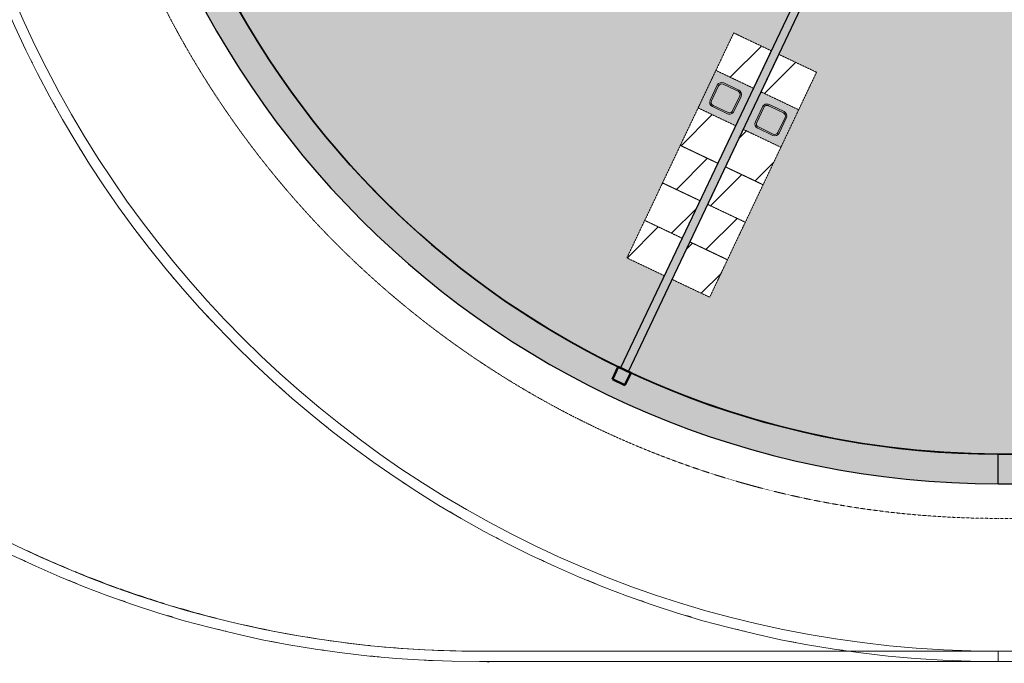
# Model space of a CAD drawing. Header units: millimetres. Extents: x 1000 to 187997, y 958 to 39732.
# Tile 145 of 202: x 117146 to 131384, y 8476 to 17778. Entities that reach past the tile are written whole.
import ezdxf

# ---------------------------------------------------------------- set-up
doc = ezdxf.new("R2010")
doc.units = ezdxf.units.MM
doc.linetypes.add('THO_hhidden', pattern=[2.5, 1.5, -1])
for name, color, linetype, lineweight, true_color in [('A-AREA-BNDY', 1, 'Continuous', 50, 0xff0000), ('A-DETL', 7, 'Continuous', 13, 0x00a600), ('A-DETL-MBND', 9, 'Continuous', 13, 0x808080)]:
    doc.layers.add(name, color=color, linetype=linetype, lineweight=lineweight, true_color=true_color)
for name, color, linetype, lineweight in [('A-AREA-PATT', 7, 'Continuous', 13), ('A-GENM', 7, 'Continuous', 13), ('A-WALL-PATT', 7, 'Continuous', 18), ('I-WALL', 7, 'Continuous', 18), ('P-SANR-FIXT', 7, 'Continuous', 13), ('S-COLS-SYMB', 7, 'Continuous', 50)]:
    doc.layers.add(name, color=color, linetype=linetype, lineweight=lineweight)

# ---------------------------------------------------------------- blocks, each defined once
blk = doc.blocks.new('NLRS_01_GM_WPB_dummy placeholder_gen_tho - kast 600x600x2100-V146-01 1e verdieping GO')
at = {"layer": 'A-GENM', "true_color": 0x808080}
h = blk.add_hatch(dxfattribs=at)
h.set_pattern_fill('FP_101', color=8, style=0, pattern_type=2)
h.set_pattern_definition([(70.4, (-11795.2, -21282.7), (-565.234, 201.271), [])])
h.paths.add_polyline_path([(300, -300), (300, 300), (-300, 300), (-300, -300), (-47, -300)])
at = {"layer": 'A-GENM', "linetype": 'THO_hhidden'}
for p, q in [((300, 300), (-300, 300)), ((-300, 300), (-300, -300)), ((300, -300), (300, 300)), ((-300, -300), (300, -300))]:
    blk.add_line(p, q, dxfattribs=at)
blk = doc.blocks.new('NLRS_01_GM_WPB_dummy placeholder_gen_tho - kast 600x600x2100-V147-01 1e verdieping GO')
at = {"layer": 'A-GENM', "true_color": 0x808080}
h = blk.add_hatch(dxfattribs=at)
h.set_pattern_fill('FP_102', color=8, style=0, pattern_type=2)
h.set_pattern_definition([(70.4, (-11795.2, -21882.7), (-565.234, 201.271), [])])
h.paths.add_polyline_path([(300, -300), (300, 300), (-300, 300), (-300, -300), (220, -300)])
at = {"layer": 'A-GENM', "linetype": 'THO_hhidden'}
for p, q in [((300, 300), (-300, 300)), ((-300, 300), (-300, -300)), ((300, -300), (300, 300)), ((-300, -300), (300, -300))]:
    blk.add_line(p, q, dxfattribs=at)
blk = doc.blocks.new('NLRS_01_GM_WPB_dummy placeholder_gen_tho - kast 600x600x2100-V148-01 1e verdieping GO')
at = {"layer": 'A-GENM', "true_color": 0x808080}
h = blk.add_hatch(dxfattribs=at)
h.set_pattern_fill('FP_103', color=8, style=0, pattern_type=2)
h.set_pattern_definition([(70.4, (-11795.2, -22482.7), (-565.234, 201.271), [])])
h.paths.add_polyline_path([(300, -300), (300, 300), (-300, 300), (-300, -300), (120, -300)])
at = {"layer": 'A-GENM', "linetype": 'THO_hhidden'}
for p, q in [((300, 300), (-300, 300)), ((-300, 300), (-300, -300)), ((300, -300), (300, 300)), ((-300, -300), (300, -300))]:
    blk.add_line(p, q, dxfattribs=at)
blk = doc.blocks.new('NLRS_01_GM_WPB_dummy placeholder_gen_tho - kast 600x600x2100-V149-01 1e verdieping GO')
at = {"layer": 'A-GENM', "true_color": 0x808080}
h = blk.add_hatch(dxfattribs=at)
h.set_pattern_fill('FP_104', color=8, style=0, pattern_type=2)
h.set_pattern_definition([(70.4, (-11795.2, -23082.7), (-565.234, 201.271), [])])
h.paths.add_polyline_path([(300, -300), (300, 300), (-300, 300), (-300, -300), (-165, -300)])
at = {"layer": 'A-GENM', "linetype": 'THO_hhidden'}
for p, q in [((300, 300), (-300, 300)), ((-300, 300), (-300, -300)), ((300, -300), (300, 300)), ((-300, -300), (300, -300))]:
    blk.add_line(p, q, dxfattribs=at)
blk = doc.blocks.new('NLRS_01_GM_WPB_dummy placeholder_gen_tho - kast 600x600x2100-V150-01 1e verdieping GO')
at = {"layer": 'A-GENM', "true_color": 0x808080}
h = blk.add_hatch(dxfattribs=at)
h.set_pattern_fill('FP_105', color=8, style=0, pattern_type=2)
h.set_pattern_definition([(70.4, (-11795.2, -24282.7), (-565.234, 201.271), [])])
h.paths.add_polyline_path([(300, -300), (300, 300), (-300, 300), (-300, -300), (1, -300)])
at = {"layer": 'A-GENM', "linetype": 'THO_hhidden'}
for p, q in [((300, 300), (-300, 300)), ((-300, 300), (-300, -300)), ((300, -300), (300, 300)), ((-300, -300), (300, -300))]:
    blk.add_line(p, q, dxfattribs=at)
blk = doc.blocks.new('NLRS_73_PF_UN_rvs gootsteen enkel 340x340 ic6zrl2n_gen_bcb - RVS gootsteen enkel 340x340-1972238-01 1e verdieping GO')
at = {"layer": 'P-SANR-FIXT'}
for p, q in [((-81, 20), (-120, 20)), ((-120, 0), (-81, 0)), ((120, 20), (-81, 20)), ((-81, 0), (120, 0)), ((-190, -50), (-190, -290)), ((-170, -290), (-170, -50)), ((170, -50), (170, -290)), ((190, -290), (190, -50)), ((120, -340), (-120, -340)), ((-120, -360), (120, -360))]:
    blk.add_line(p, q, dxfattribs=at)
for centre, radius, start, end in [((-120, -50), 70, 90, 180), ((120, -50), 70, 0, 90), ((120, -50), 50, 0, 90), ((-120, -50), 50, 90, 180), ((-120, -50), 50, 165.9822, 180), ((-120, -50), 50, 151.917, 161.4219), ((-120, -50), 50, 137.768, 146.5606), ((-120, -50), 50, 123.4394, 132.232), ((-120, -50), 50, 108.5781, 118.083), ((-120, -50), 50, 90, 104.0178), ((-120, -290), 70, 180, 270), ((-120, -290), 50, 180, 270), ((120, -290), 70, 270, 360), ((120, -290), 50, 270, 0)]:
    blk.add_arc(centre, radius, start, end, dxfattribs=at)
blk = doc.blocks.new('NLRS_01_GM_WPB_dummy placeholder_gen_tho - kast 600x600x2100-V151-01 1e verdieping GO')
at = {"layer": 'A-GENM', "true_color": 0x808080}
h = blk.add_hatch(dxfattribs=at)
h.set_pattern_fill('FP_106', color=8, style=0, pattern_type=2)
h.set_pattern_definition([(250.4, (11070.2, 21283.2), (565.234, -201.271), [])])
h.paths.add_polyline_path([(-300, 300), (-300, -300), (300, -300), (300, 300), (-216, 300)])
at = {"layer": 'A-GENM', "linetype": 'THO_hhidden'}
for p, q in [((300, 300), (-300, 300)), ((-300, 300), (-300, -300)), ((300, -300), (300, 300)), ((-300, -300), (300, -300))]:
    blk.add_line(p, q, dxfattribs=at)
blk = doc.blocks.new('NLRS_01_GM_WPB_dummy placeholder_gen_tho - kast 600x600x2100-V152-01 1e verdieping GO')
at = {"layer": 'A-GENM', "true_color": 0x808080}
h = blk.add_hatch(dxfattribs=at)
h.set_pattern_fill('FP_107', color=8, style=0, pattern_type=2)
h.set_pattern_definition([(250.4, (11070.2, 21883.2), (565.234, -201.271), [])])
h.paths.add_polyline_path([(-300, 300), (-300, -300), (300, -300), (300, 300), (-209, 300)])
at = {"layer": 'A-GENM', "linetype": 'THO_hhidden'}
for p, q in [((300, 300), (-300, 300)), ((-300, 300), (-300, -300)), ((300, -300), (300, 300)), ((-300, -300), (300, -300))]:
    blk.add_line(p, q, dxfattribs=at)
blk = doc.blocks.new('NLRS_01_GM_WPB_dummy placeholder_gen_tho - kast 600x600x2100-V153-01 1e verdieping GO')
at = {"layer": 'A-GENM', "true_color": 0x808080}
h = blk.add_hatch(dxfattribs=at)
h.set_pattern_fill('FP_108', color=8, style=0, pattern_type=2)
h.set_pattern_definition([(250.4, (11070.2, 22483.2), (565.234, -201.271), [])])
h.paths.add_polyline_path([(-300, 300), (-300, -300), (300, -300), (300, 300), (-108, 300)])
at = {"layer": 'A-GENM', "linetype": 'THO_hhidden'}
for p, q in [((300, 300), (-300, 300)), ((-300, 300), (-300, -300)), ((300, -300), (300, 300)), ((-300, -300), (300, -300))]:
    blk.add_line(p, q, dxfattribs=at)
blk = doc.blocks.new('NLRS_01_GM_WPB_dummy placeholder_gen_tho - kast 600x600x2100-V154-01 1e verdieping GO')
at = {"layer": 'A-GENM', "true_color": 0x808080}
h = blk.add_hatch(dxfattribs=at)
h.set_pattern_fill('FP_109', color=8, style=0, pattern_type=2)
h.set_pattern_definition([(250.4, (11070.2, 23083.2), (565.234, -201.271), [])])
h.paths.add_polyline_path([(-300, 300), (-300, -300), (300, -300), (300, 300), (92, 300)])
at = {"layer": 'A-GENM', "linetype": 'THO_hhidden'}
for p, q in [((300, 300), (-300, 300)), ((-300, 300), (-300, -300)), ((300, -300), (300, 300)), ((-300, -300), (300, -300))]:
    blk.add_line(p, q, dxfattribs=at)
blk = doc.blocks.new('NLRS_01_GM_WPB_dummy placeholder_gen_tho - kast 600x600x2100-V155-01 1e verdieping GO')
at = {"layer": 'A-GENM', "true_color": 0x808080}
h = blk.add_hatch(dxfattribs=at)
h.set_pattern_fill('FP_110', color=8, style=0, pattern_type=2)
h.set_pattern_definition([(250.4, (11070.2, 24283.2), (565.234, -201.271), [])])
h.paths.add_polyline_path([(-300, 300), (-300, -300), (300, -300), (298, 300), (10, 300)])
at = {"layer": 'A-GENM', "linetype": 'THO_hhidden'}
for p, q in [((300, 300), (-300, 300)), ((-300, 300), (-300, -300)), ((300, -300), (300, 300)), ((-300, -300), (300, -300))]:
    blk.add_line(p, q, dxfattribs=at)
blk = doc.blocks.new('NLRS_73_PF_UN_rvs gootsteen enkel 340x340 ic6zrl2n_gen_bcb - RVS gootsteen enkel 340x340-1975653-01 1e verdieping GO')
at = {"layer": 'P-SANR-FIXT'}
for p, q in [((-190, 290), (-190, 50)), ((-170, 50), (-170, 290)), ((120, 360), (-120, 360)), ((-120, 340), (120, 340)), ((170, 290), (170, 50)), ((190, 50), (190, 290)), ((-81, 0), (-120, 0)), ((120, 0), (-81, 0)), ((-120, -20), (-81, -20)), ((-81, -20), (120, -20))]:
    blk.add_line(p, q, dxfattribs=at)
for centre, radius, start, end in [((-120, 290), 70, 90, 180), ((-120, 290), 50, 90, 180), ((120, 290), 70, 0, 90), ((120, 290), 50, 360, 90), ((-120, 50), 70, 180, 270), ((-120, 50), 50, 180, 270), ((-120, 50), 50, 180, 194.0178), ((-120, 50), 50, 198.5781, 208.083), ((-120, 50), 50, 213.4394, 222.232), ((-120, 50), 50, 227.768, 236.5606), ((-120, 50), 50, 241.917, 251.4219), ((-120, 50), 50, 255.9822, 270), ((120, 50), 70, 270, 360), ((120, 50), 50, 270, 360)]:
    blk.add_arc(centre, radius, start, end, dxfattribs=at)
blk = doc.blocks.new('NLRS_28_SCO_UN_koker_gen_bcb - K200_200_12_5-2311149-01 1e verdieping GO')
at = {"layer": 'S-COLS-SYMB'}
for p, q in [((-100, 100), (100, 100)), ((-100, -100), (-100, 100)), ((100, -100), (100, 100)), ((-100, -100), (100, -100))]:
    blk.add_line(p, q, dxfattribs=at)
blk = doc.blocks.new('NLRS_28_SCO_UN_houten kolom rond_gen_bcb - rond 150-V238-01 1e verdieping GO')
at = {"layer": 'A-DETL-MBND'}
blk.add_arc((0, 0), 75, 270.0988, 319.3074, dxfattribs=at)

msp = doc.modelspace()

# ---------------------------------------------------------------- hatches: boundary and pattern name
at = {"layer": 'A-AREA-PATT', "true_color": 0xe77676}
h = msp.add_hatch(color=11, dxfattribs=at)
h.paths.add_polyline_path([(131297, 11500), (131573, 11500), (135734, 11500), (135734, 14694), (135584, 14694), (135584, 13769), (135534, 13769), (135534, 15769), (135584, 15769), (135584, 14844), (135734, 14844), (135734, 18037), (128487, 18037), (128125, 17276), (128667, 17018), (127123, 13766), (126581, 14024), (125950, 12691), (126309, 12529), (126674, 12379), (127043, 12240), (127417, 12113), (127794, 11997), (128193, 11889), (128558, 11801), (128945, 11722), (129333, 11654), (129724, 11599), (130116, 11556), (130561, 11522), (130904, 11506), (131297, 11500)])
h.paths.add_polyline_path([(135859, 11500), (140834, 11500), (140834, 13595), (138909, 13595), (138909, 14000), (138906, 14000), (138906, 14125), (138909, 14125), (138909, 15108), (139034, 15108), (139034, 13942), (140834, 13942), (140834, 16262), (139034, 16262), (139034, 16142), (138909, 16142), (138909, 16612), (139034, 16612), (139034, 17812), (138909, 17812), (138909, 18037), (138797, 18037), (138797, 18162), (140997, 18162), (140997, 18037), (140959, 18037), (140959, 11500), (144434, 11500), (144434, 18037), (142961, 18037), (142961, 18162), (144559, 18162), (144559, 17667), (145159, 17667), (145159, 15867), (147115, 15867), (147115, 15742), (144559, 15742), (144559, 11500), (151034, 11500), (151034, 15100), (151634, 15100), (151634, 15742), (149079, 15742), (149079, 15867), (151034, 15867), (151034, 17667), (151634, 17667), (151634, 18966), (151759, 18966), (151759, 18162), (152575, 18162), (152575, 18037), (151759, 18037), (151759, 11500), (155234, 11500), (155234, 12937), (155112, 12937), (155112, 13062), (155234, 13062), (155234, 18037), (155199, 18037), (155199, 17962), (153672, 17962), (153672, 18037), (153609, 18037), (153609, 18162), (154147, 18162), (154147, 18021), (154837, 18023), (154837, 18162), (155397, 18162), (155397, 18037), (155359, 18037), (155359, 15037), (155592, 15037), (155592, 14912), (155359, 14912), (155359, 11500), (160334, 11500), (160334, 14912), (156626, 14912), (156626, 15037), (156859, 15037), (156859, 16983), (156984, 16983), (156984, 15037), (160334, 15037), (160334, 18037), (156984, 18037), (156984, 18017), (156859, 18017), (156859, 18037), (156797, 18037), (156797, 18162), (167647, 18162), (167647, 18166), (167758, 18219), (167763, 18209), (170834, 21458), (170834, 22162), (177346, 22163), (177401, 22551), (177443, 22938), (177474, 23361), (177491, 23718), (177495, 24125), (173845, 24125), (173845, 24045), (172160, 24045), (172160, 24126), (170834, 24126), (170834, 26742), (167763, 29991), (167759, 29983), (167646, 30037), (158959, 30037), (158959, 29234), (158834, 29234), (158834, 30037), (148740, 30037), (148740, 30162), (149107, 30162), (149107, 30183), (149232, 30183), (149232, 30162), (151634, 30162), (151634, 33975), (149232, 33975), (149232, 31217), (149107, 31217), (149107, 33975), (148614, 33975), (148614, 34100), (149234, 34100), (149234, 36700), (144559, 36700), (144559, 34100), (147580, 34100), (147580, 33975), (147087, 33975), (147087, 31217), (146962, 31217), (146962, 33975), (144559, 33975), (144559, 30162), (146962, 30162), (146962, 30183), (147087, 30183), (147087, 30162), (147340, 30162), (147340, 30037), (137359, 30037), (137359, 29234), (137234, 29234), (137234, 30000), (137079, 30000), (137079, 30141), (136389, 30139), (136389, 30000), (135859, 30000), (135859, 30037), (128473, 30036), (125359, 26742), (125359, 26037), (118847, 26037), (118793, 25649), (118751, 25262), (118721, 24873), (118703, 24482), (118697, 24075), (122352, 24077), (122352, 24155), (124034, 24155), (124034, 24075), (125234, 24073), (125234, 24073), (125359, 24073), (125359, 21458), (128475, 18162), (136332, 18162), (136332, 18200), (136429, 18200), (136429, 18059), (137119, 18060), (137119, 18200), (137197, 18200), (137197, 18162), (137234, 18162), (137234, 18966), (137359, 18966), (137359, 18162), (137397, 18162), (137397, 18037), (137359, 18037), (137359, 18000), (137234, 18000), (137234, 18037), (137197, 18037), (137197, 18000), (136332, 18000), (136332, 18037), (135859, 18037), (135859, 16537), (136624, 16537), (136624, 16662), (136749, 16662), (136749, 16537), (137234, 16537), (137234, 16966), (137359, 16966), (137359, 15454), (137234, 15454), (137234, 16412), (135859, 16412), (135859, 14125), (137234, 14125), (137234, 14420), (137359, 14420), (137359, 14125), (137872, 14125), (137872, 14000), (135859, 14000), (135859, 11770)])
h.paths.add_polyline_path([(160459, 11500), (164950, 11501), (165298, 11507), (165699, 11526), (166073, 11556), (166424, 11594), (166803, 11646), (167095, 11695), (167291, 11731), (167483, 11770), (167684, 11814), (167816, 11844), (168097, 11914), (168466, 12017), (168847, 12136), (169225, 12268), (169569, 12399), (169950, 12559), (170245, 12692), (167706, 18037), (160459, 18037), (160459, 14844), (160609, 14844), (160609, 15769), (160659, 15769), (160659, 13769), (160609, 13769), (160609, 14694), (160459, 14694), (160459, 11770)])
h.paths.add_polyline_path([(125836, 12746), (126469, 14078), (125927, 14335), (127471, 17587), (128013, 17330), (128373, 18088), (125234, 21409), (125234, 22037), (122188, 22037), (122188, 21887), (123113, 21887), (123113, 21837), (121113, 21837), (121113, 21887), (122038, 21887), (122038, 22037), (118868, 22037), (118927, 21706), (119010, 21312), (119098, 20947), (119202, 20568), (119318, 20193), (119446, 19821), (119585, 19453), (119750, 19058), (119912, 18704), (120084, 18354), (120267, 18011), (120460, 17673), (120664, 17341), (120877, 17016), (121112, 16682), (121335, 16385), (121578, 16081), (121832, 15783), (122124, 15462), (122374, 15204), (122659, 14927), (122952, 14660), (123253, 14402), (123574, 14145), (123880, 13915), (124204, 13687), (124535, 13469), (124872, 13262), (125181, 13084), (125542, 12892), (125836, 12746)])
h.paths.add_polyline_path([(170357, 12746), (170661, 12896), (171007, 13081), (171347, 13277), (171682, 13483), (172039, 13721), (172358, 13948), (172668, 14183), (172971, 14428), (173266, 14682), (173553, 14945), (173832, 15217), (174107, 15502), (174363, 15785), (174616, 16082), (174859, 16386), (175099, 16706), (175318, 17018), (175535, 17349), (175757, 17712), (175938, 18031), (176123, 18381), (176302, 18747), (176460, 19097), (176612, 19463), (176752, 19834), (176880, 20209), (176996, 20588), (177100, 20967), (177184, 21313), (177266, 21706), (177326, 22037), (174037, 22037), (174037, 21887), (174962, 21887), (174962, 21837), (172962, 21837), (172962, 21887), (173887, 21887), (173887, 22037), (170959, 22037), (170959, 21409), (167821, 18088), (168211, 17266), (168753, 17523), (170297, 14271), (169755, 14014), (170301, 12864)])
h.paths.add_polyline_path([(169100, 13703), (167556, 16955), (168098, 17212), (169642, 13960), (169223, 13761)])
h.paths.add_polyline_path([(140834, 13720), (140834, 13842), (139997, 13842), (139997, 13720), (140781, 13720)])
h.paths.add_polyline_path([(139783, 13720), (139872, 13720), (139872, 13842), (139034, 13842), (139034, 13720), (139451, 13720)])
h.paths.add_polyline_path([(151426, 14005), (151470, 14007), (151493, 14017), (151504, 14027), (151509, 14031), (151517, 14045), (151522, 14059), (151524, 14075), (151524, 14315), (151522, 14333), (151515, 14350), (151503, 14365), (151485, 14377), (151472, 14383), (151454, 14385), (151201, 14383), (151196, 14383), (151179, 14376), (151164, 14364), (151154, 14350), (151147, 14333), (151144, 14315), (151146, 14059), (151157, 14036), (151166, 14025), (151171, 14020), (151192, 14009), (151203, 14006), (151214, 14005), (151260, 14005)])
h.paths.add_polyline_path([(138744, 14036), (138034, 14036), (138034, 14046), (138744, 14046)])
h.paths.add_polyline_path([(156464, 14949), (155754, 14949), (155754, 14959), (156464, 14959)])
h.paths.add_polyline_path([(147987, 15778), (147277, 15778), (147277, 15788), (147987, 15788)])
h.paths.add_polyline_path([(148917, 15778), (148207, 15778), (148207, 15788), (148917, 15788)])
h.paths.add_polyline_path([(152412, 15955), (152412, 16080), (152537, 16080), (152537, 15955), (152424, 15955)])
h.paths.add_polyline_path([(168158, 16036), (168180, 16040), (168188, 16043), (168419, 16154), (168430, 16165), (168438, 16179), (168444, 16194), (168445, 16208), (168441, 16230), (168438, 16239), (168330, 16465), (168321, 16475), (168312, 16483), (168296, 16492), (168278, 16495), (168260, 16494), (168242, 16489), (168025, 16386), (168006, 16371), (167998, 16362), (167990, 16346), (167986, 16328), (167987, 16310), (167992, 16293), (168103, 16063), (168114, 16051), (168129, 16043), (168144, 16038), (168156, 16036)])
h.paths.add_polyline_path([(128066, 16100), (128081, 16101), (128096, 16107), (128115, 16121), (128123, 16131), (128132, 16148), (128234, 16365), (128237, 16377), (128237, 16396), (128231, 16415), (128221, 16432), (128213, 16440), (128190, 16454), (127973, 16555), (127962, 16558), (127941, 16558), (127920, 16551), (127906, 16542), (127894, 16528), (127884, 16511), (127780, 16288), (127778, 16272), (127780, 16257), (127785, 16242), (127800, 16223), (127809, 16215), (127836, 16201), (128050, 16101)])
h.paths.add_polyline_path([(168813, 16347), (168835, 16351), (168843, 16354), (169073, 16465), (169088, 16481), (169093, 16490), (169098, 16505), (169100, 16519), (169096, 16541), (169093, 16550), (168983, 16778), (168979, 16784), (168967, 16794), (168944, 16804), (168931, 16806), (168915, 16805), (168890, 16797), (168671, 16691), (168661, 16683), (168653, 16673), (168644, 16657), (168641, 16639), (168642, 16621), (168647, 16604), (168758, 16374), (168774, 16359), (168784, 16354), (168799, 16349)])
h.paths.add_polyline_path([(127411, 16411), (127426, 16413), (127450, 16424), (127456, 16428), (127465, 16438), (127478, 16460), (127579, 16676), (127582, 16687), (127582, 16708), (127575, 16729), (127571, 16738), (127552, 16755), (127536, 16765), (127318, 16867), (127309, 16870), (127287, 16870), (127268, 16864), (127257, 16858), (127241, 16842), (127233, 16831), (127125, 16599), (127124, 16584), (127126, 16568), (127136, 16545), (127142, 16537), (127150, 16529), (127172, 16517), (127395, 16413), (127400, 16412)])
h.paths.add_polyline_path([(148232, 17067), (146702, 17067), (146702, 18267), (149492, 18267), (149492, 17067), (148247, 17067)])
h.paths.add_polyline_path([(148100, 17117), (148232, 17119), (148247, 17124), (148267, 17138), (148274, 17148), (148280, 17156), (148285, 17171), (148287, 17187), (148287, 17427), (148284, 17445), (148277, 17462), (148260, 17481), (148252, 17487), (148230, 17495), (148217, 17497), (147977, 17497), (147959, 17494), (147942, 17487), (147927, 17476), (147914, 17458), (147909, 17445), (147907, 17427), (147908, 17171), (147914, 17156), (147928, 17137), (147933, 17132), (147946, 17124), (147961, 17119), (147977, 17117)])
h.paths.add_polyline_path([(156948, 17145), (156938, 17145), (156938, 17855), (156948, 17855)])
h.paths.add_polyline_path([(142764, 18074), (142089, 18074), (142089, 18084), (142799, 18084), (142799, 18074), (142777, 18074)])
h.paths.add_polyline_path([(141696, 18074), (141159, 18074), (141159, 18084), (141869, 18084), (141869, 18074), (141779, 18074)])
h.paths.add_polyline_path([(154707, 18184), (154681, 18187), (154657, 18197), (154636, 18213), (154707, 18284), (154777, 18213), (154753, 18196), (154733, 18187)])
h.paths.add_polyline_path([(136989, 18321), (136918, 18392), (136939, 18408), (136963, 18418), (136989, 18421), (137015, 18418), (137039, 18408), (137060, 18392), (137015, 18347)])
h.paths.add_polyline_path([(136989, 18221), (136963, 18225), (136939, 18235), (136918, 18251), (136989, 18321), (137060, 18251), (137039, 18235), (137015, 18225)])
h.paths.add_polyline_path([(154255, 18234), (154168, 18284), (154255, 18334), (154255, 18284)])
h.paths.add_polyline_path([(136537, 18271), (136451, 18321), (136537, 18371)])
h.paths.add_polyline_path([(154707, 18284), (154636, 18355), (154657, 18371), (154681, 18381), (154707, 18384), (154733, 18381), (154757, 18371), (154777, 18355), (154733, 18310)])
h.paths.add_polyline_path([(151713, 19128), (151713, 19838), (151723, 19838), (151723, 19128)])
h.paths.add_polyline_path([(137281, 19128), (137271, 19128), (137271, 19838), (137281, 19838), (137281, 19346)])
h.paths.add_polyline_path([(151640, 20000), (151634, 20000), (151634, 20037), (149107, 20037), (149107, 22073), (149232, 22073), (149232, 21437), (149242, 21437), (149242, 21422), (149232, 21422), (149232, 20422), (150024, 20422), (150024, 21422), (150012, 21422), (150012, 21437), (150042, 21437), (150042, 21422), (150039, 21422), (150039, 20422), (150824, 20422), (150824, 21422), (150812, 21422), (150812, 21437), (150852, 21437), (150852, 21422), (150839, 21422), (150839, 20422), (151634, 20422), (151634, 21422), (151622, 21422), (151622, 21437), (151634, 21437), (151634, 23110), (151412, 23110), (151412, 24037), (150439, 24037), (150439, 23125), (150642, 23125), (150642, 23110), (150314, 23110), (150314, 23707), (149232, 23707), (149232, 23107), (149107, 23107), (149107, 25090), (149232, 25090), (149232, 24492), (150314, 24492), (150314, 25090), (150642, 25090), (150642, 25075), (150439, 25075), (150439, 24162), (151412, 24162), (151412, 25090), (151634, 25090), (151634, 26763), (151622, 26763), (151622, 26778), (151634, 26778), (151634, 27778), (150839, 27778), (150839, 26778), (150852, 26778), (150852, 26763), (150812, 26763), (150812, 26778), (150824, 26778), (150824, 27778), (150039, 27778), (150039, 26778), (150042, 26778), (150042, 26763), (150012, 26763), (150012, 26778), (150024, 26778), (150024, 27778), (149232, 27778), (149232, 26778), (149242, 26778), (149242, 26763), (149232, 26763), (149232, 26124), (149107, 26124), (149107, 28200), (150332, 28200), (150332, 28059), (151022, 28060), (151022, 28200), (151629, 28200), (151629, 28162), (158834, 28162), (158834, 28200), (158959, 28200), (158959, 28162), (162559, 28162), (162559, 20037), (151759, 20037), (151759, 20000), (151754, 20000)])
h.paths.add_polyline_path([(137240, 20000), (137234, 20000), (137234, 20037), (133634, 20037), (133634, 28162), (137234, 28162), (137234, 28200), (137359, 28200), (137359, 28162), (147087, 28162), (147087, 26124), (146962, 26124), (146962, 26725), (146952, 26725), (146952, 26740), (146962, 26740), (146962, 27740), (146169, 27740), (146169, 26740), (146182, 26740), (146182, 26725), (146152, 26725), (146152, 26740), (146154, 26740), (146154, 27740), (145369, 27740), (145369, 26740), (145382, 26740), (145382, 26725), (145342, 26725), (145342, 26740), (145354, 26740), (145354, 27740), (144559, 27740), (144559, 26740), (144572, 26740), (144572, 26725), (144559, 26725), (144559, 25053), (144782, 25053), (144782, 24162), (145754, 24162), (145754, 25038), (145552, 25038), (145552, 25053), (145879, 25053), (145879, 24492), (146962, 24492), (146962, 25090), (147087, 25090), (147087, 23107), (146962, 23107), (146962, 23707), (145879, 23707), (145879, 23107), (145552, 23110), (145552, 23125), (145754, 23125), (145754, 24037), (144782, 24037), (144782, 23110), (144559, 23110), (144559, 21437), (144572, 21437), (144572, 21422), (144559, 21422), (144559, 20422), (145354, 20422), (145354, 21422), (145342, 21422), (145342, 21437), (145382, 21437), (145382, 21422), (145369, 21422), (145369, 20422), (146154, 20422), (146154, 21422), (146152, 21422), (146152, 21437), (146182, 21437), (146182, 21422), (146169, 21422), (146169, 20422), (146962, 20422), (146962, 21422), (146952, 21422), (146952, 21437), (146962, 21437), (146962, 22073), (147087, 22073), (147087, 20037), (137359, 20037), (137359, 20000), (137254, 20000)])
h.paths.add_polyline_path([(150596, 20162), (151634, 20162), (151634, 20200), (151509, 20200), (151509, 20322), (149232, 20322), (149232, 20162), (150583, 20162)])
h.paths.add_polyline_path([(146735, 20162), (146962, 20162), (146962, 20322), (144684, 20322), (144684, 20200), (144559, 20200), (144559, 20162), (146723, 20162)])
h.paths.add_polyline_path([(164797, 22100), (162597, 22100), (162597, 26100), (164797, 26100), (164797, 22162)])
h.paths.add_polyline_path([(133463, 22101), (131397, 22101), (131397, 26101), (133597, 26101), (133597, 22101)])
h.paths.add_polyline_path([(170913, 22324), (170913, 23034), (170923, 23034), (170923, 22324)])
h.paths.add_polyline_path([(151512, 23210), (151634, 23210), (151634, 24037), (151512, 24037), (151512, 23367)])
h.paths.add_polyline_path([(144559, 23210), (144682, 23210), (144682, 24037), (144559, 24037), (144559, 23367)])
h.paths.add_polyline_path([(170913, 23254), (170913, 23964), (170923, 23964), (170923, 23254)])
h.paths.add_polyline_path([(151574, 24162), (151634, 24162), (151634, 24325), (151512, 24325), (151512, 24162)])
h.paths.add_polyline_path([(144619, 24162), (144682, 24162), (144682, 24325), (144559, 24325), (144559, 24162)])
h.paths.add_polyline_path([(125271, 24235), (125271, 24945), (125281, 24945), (125281, 24235)])
h.paths.add_polyline_path([(144559, 24450), (144682, 24450), (144682, 24953), (144559, 24953), (144559, 24663)])
h.paths.add_polyline_path([(151512, 24450), (151634, 24450), (151634, 24990), (151512, 24990), (151512, 24663)])
h.paths.add_polyline_path([(125281, 25165), (125271, 25165), (125271, 25875), (125281, 25875), (125281, 25835)])
h.paths.add_polyline_path([(122781, 25973), (122781, 25973), (122786, 25973)])
h.paths.add_polyline_path([(122818, 26162), (125234, 26162), (125234, 26792), (128373, 30112), (128034, 30826), (127492, 30568), (125948, 33820), (126490, 34078), (125836, 35454), (125533, 35304), (125186, 35118), (124846, 34923), (124512, 34717), (124155, 34479), (123836, 34252), (123526, 34017), (123223, 33772), (122928, 33518), (122641, 33255), (122362, 32983), (122083, 32694), (121830, 32415), (121578, 32118), (121335, 31814), (121092, 31490), (120875, 31182), (120658, 30851), (120435, 30484), (120255, 30169), (120070, 29819), (119890, 29451), (119733, 29103), (119582, 28737), (119442, 28366), (119313, 27991), (119197, 27612), (119093, 27233), (119009, 26887), (118927, 26494), (118868, 26162), (122038, 26162), (122038, 26312), (121113, 26312), (121113, 26362), (123113, 26362), (123113, 26312), (122188, 26312), (122188, 26162), (122773, 26162)])
h.paths.add_polyline_path([(174962, 26162), (177325, 26162), (177266, 26494), (177183, 26888), (177095, 27253), (176991, 27632), (176875, 28007), (176747, 28379), (176608, 28747), (176443, 29142), (176282, 29496), (176110, 29846), (175927, 30189), (175733, 30527), (175530, 30859), (175316, 31184), (175078, 31522), (174859, 31815), (174616, 32119), (174361, 32417), (174066, 32741), (173819, 32996), (173535, 33273), (173242, 33540), (172940, 33798), (172615, 34058), (172314, 34285), (171985, 34516), (171658, 34731), (171322, 34938), (171012, 35116), (170651, 35308), (170357, 35454), (169585, 33828), (170127, 33571), (168583, 30319), (168041, 30576), (167821, 30112), (170959, 26792), (170960, 26162), (173887, 26162), (173887, 26312), (172962, 26312), (172962, 26362), (174962, 26362), (174962, 26312), (174037, 26312), (174037, 26162), (174712, 26162)])
h.paths.add_polyline_path([(144785, 27840), (146962, 27840), (146962, 28037), (144559, 28037), (144559, 27963), (144684, 27963), (144684, 27840), (144781, 27840)])
h.paths.add_polyline_path([(151396, 27878), (151509, 27878), (151509, 28000), (149232, 28000), (149232, 27878), (151389, 27878)])
h.paths.add_polyline_path([(151634, 28000), (151634, 28037), (151629, 28037), (151629, 28000)])
h.paths.add_polyline_path([(150892, 28221), (150866, 28225), (150842, 28235), (150821, 28251), (150892, 28321), (150962, 28251), (150942, 28235), (150918, 28225)])
h.paths.add_polyline_path([(150440, 28271), (150353, 28321), (150440, 28371)])
h.paths.add_polyline_path([(150892, 28321), (150821, 28392), (150842, 28408), (150866, 28418), (150892, 28421), (150918, 28418), (150942, 28408), (150962, 28392), (150918, 28347)])
h.paths.add_polyline_path([(158923, 28362), (158913, 28362), (158913, 29072), (158923, 29072)])
h.paths.add_polyline_path([(137271, 28362), (137271, 29072), (137281, 29072), (137281, 28362)])
h.paths.add_polyline_path([(136519, 29878), (136448, 29949), (136469, 29965), (136493, 29975), (136519, 29978), (136545, 29975), (136569, 29965), (136590, 29949), (136545, 29904)])
h.paths.add_polyline_path([(136519, 29778), (136493, 29782), (136469, 29792), (136448, 29808), (136519, 29878), (136590, 29808), (136569, 29792), (136545, 29782)])
h.paths.add_polyline_path([(136971, 29828), (136971, 29928), (137058, 29878)])
h.paths.add_polyline_path([(136599, 29993), (136599, 29993), (136607, 29993)])
h.paths.add_polyline_path([(160334, 30162), (160334, 36700), (151759, 36700), (151759, 36200), (151634, 36200), (151634, 36700), (149359, 36700), (149359, 34100), (151634, 34100), (151634, 35166), (151759, 35166), (151759, 30162), (160325, 30162)])
h.paths.add_polyline_path([(160459, 30162), (167706, 30162), (170244, 35509), (169884, 35671), (169519, 35821), (169150, 35960), (168777, 36087), (168399, 36203), (167995, 36312), (167635, 36399), (167249, 36478), (166860, 36546), (166469, 36601), (166063, 36646), (165626, 36678), (165288, 36694), (164889, 36700), (160459, 36700), (160459, 33506), (160609, 33506), (160609, 34431), (160659, 34431), (160659, 32431), (160609, 32431), (160609, 33356), (160459, 33356), (160459, 30230)])
h.paths.add_polyline_path([(132799, 30162), (135734, 30162), (135734, 33356), (135584, 33356), (135584, 32431), (135534, 32431), (135534, 34431), (135584, 34431), (135584, 33506), (135734, 33506), (135734, 36700), (131237, 36699), (130899, 36694), (130506, 36675), (130111, 36644), (129717, 36601), (129326, 36545), (128936, 36477), (128529, 36392), (128140, 36298), (127781, 36199), (127403, 36083), (127029, 35955), (126658, 35815), (126293, 35663), (125949, 35508), (128487, 30162), (132756, 30162)])
h.paths.add_polyline_path([(137359, 30162), (144434, 30162), (144434, 31631), (143834, 31631), (143834, 35231), (144434, 35231), (144434, 36700), (135859, 36700), (135859, 33506), (136009, 33506), (136009, 34431), (136059, 34431), (136059, 32431), (136009, 32431), (136009, 33356), (135859, 33356), (135859, 30200), (137359, 30200)])
h.paths.add_polyline_path([(147008, 30345), (146998, 30345), (146998, 31055), (147008, 31055), (147008, 30523)])
h.paths.add_polyline_path([(149195, 30345), (149185, 30345), (149185, 31055), (149195, 31055), (149195, 30523)])
h.paths.add_polyline_path([(167928, 30630), (167386, 30887), (168930, 34139), (169472, 33882), (168041, 30868)])
h.paths.add_polyline_path([(128147, 30879), (126603, 34131), (127145, 34389), (128689, 31136), (128328, 30965)])
h.paths.add_polyline_path([(168763, 31036), (168786, 31042), (168797, 31048), (168813, 31064), (168820, 31075), (168928, 31307), (168930, 31323), (168928, 31338), (168918, 31361), (168915, 31366), (168904, 31377), (168882, 31390), (168659, 31493), (168643, 31495), (168627, 31493), (168604, 31483), (168598, 31478), (168588, 31469), (168576, 31447), (168474, 31230), (168471, 31219), (168472, 31198), (168479, 31177), (168483, 31169), (168502, 31151), (168518, 31141), (168736, 31039), (168745, 31037), (168761, 31036)])
h.paths.add_polyline_path([(127312, 31285), (127330, 31286), (127348, 31291), (127577, 31402), (127584, 31408), (127592, 31418), (127601, 31434), (127604, 31453), (127604, 31470), (127598, 31487), (127487, 31718), (127475, 31729), (127461, 31737), (127446, 31743), (127432, 31744), (127410, 31740), (127402, 31737), (127172, 31626), (127157, 31611), (127152, 31601), (127147, 31586), (127145, 31572), (127149, 31550), (127152, 31541), (127262, 31313), (127268, 31306), (127278, 31297), (127301, 31287), (127312, 31285)])
h.paths.add_polyline_path([(136459, 31320), (136459, 31445), (136584, 31445), (136584, 31320)])
h.paths.add_polyline_path([(159734, 31325), (159609, 31325), (159609, 31450), (159734, 31450)])
h.paths.add_polyline_path([(168108, 31347), (168134, 31354), (168147, 31364), (168160, 31377), (168173, 31402), (168274, 31618), (168275, 31634), (168273, 31649), (168268, 31664), (168254, 31683), (168244, 31691), (168217, 31705), (168004, 31804), (167988, 31806), (167972, 31804), (167958, 31799), (167939, 31785), (167931, 31775), (167921, 31758), (167820, 31541), (167816, 31528), (167817, 31509), (167822, 31491), (167833, 31474), (167840, 31466), (167864, 31452), (168081, 31350), (168091, 31347)])
h.paths.add_polyline_path([(127967, 31596), (127985, 31597), (128003, 31602), (128220, 31705), (128239, 31720), (128247, 31729), (128256, 31745), (128259, 31764), (128258, 31781), (128253, 31798), (128142, 32029), (128131, 32040), (128116, 32048), (128101, 32054), (128087, 32055), (128065, 32051), (128057, 32048), (127826, 31937), (127815, 31926), (127807, 31912), (127802, 31897), (127800, 31883), (127804, 31861), (127808, 31850), (127915, 31627), (127924, 31616), (127933, 31608), (127949, 31600), (127963, 31597)])
h.paths.add_polyline_path([(152846, 33037), (152721, 33037), (152721, 33162), (152846, 33162)])
h.paths.add_polyline_path([(143541, 33037), (143541, 33162), (143666, 33162), (143666, 33037)])
h.paths.add_polyline_path([(148100, 34053), (147742, 34053), (147742, 34063), (148452, 34063), (148452, 34053)])
h.paths.add_polyline_path([(144014, 34136), (144270, 34138), (144293, 34149), (144304, 34158), (144309, 34163), (144317, 34176), (144322, 34191), (144324, 34206), (144324, 34446), (144322, 34464), (144315, 34481), (144303, 34496), (144285, 34508), (144272, 34514), (144254, 34516), (144001, 34515), (143996, 34514), (143979, 34507), (143964, 34495), (143954, 34481), (143947, 34464), (143944, 34446), (143946, 34191), (143957, 34167), (143966, 34156), (143971, 34152), (143992, 34140), (144003, 34137)])
at = {"layer": 'A-GENM', "true_color": 0xdcf8f8}
h = msp.add_hatch(color=7, dxfattribs=at)
h.paths.add_polyline_path([(127498, 16246), (127755, 16788), (127213, 17044), (126956, 16503), (127475, 16257)])
h.paths.add_polyline_path([(127411, 16411), (127389, 16415), (127380, 16418), (127150, 16529), (127136, 16545), (127128, 16562), (127125, 16573), (127124, 16584), (127128, 16605), (127130, 16614), (127241, 16842), (127245, 16848), (127257, 16858), (127280, 16868), (127293, 16871), (127309, 16870), (127327, 16864), (127552, 16755), (127559, 16751), (127571, 16738), (127580, 16720), (127583, 16698), (127582, 16685), (127577, 16668), (127465, 16438), (127450, 16424), (127432, 16415), (127422, 16412)])
h = msp.add_hatch(color=7, dxfattribs=at)
h.paths.add_polyline_path([(128153, 15934), (128410, 16476), (127868, 16734), (127611, 16192), (128140, 15940)])
h.paths.add_polyline_path([(128066, 16100), (128044, 16103), (128035, 16106), (127805, 16218), (127794, 16229), (127785, 16243), (127780, 16258), (127778, 16272), (127782, 16294), (127785, 16303), (127894, 16528), (127898, 16535), (127912, 16547), (127929, 16556), (127951, 16559), (127964, 16558), (127981, 16553), (128201, 16448), (128214, 16440), (128227, 16425), (128236, 16403), (128238, 16390), (128237, 16374), (128231, 16356), (128120, 16126), (128109, 16115), (128095, 16106), (128080, 16101)])
at = {"layer": 'A-WALL-PATT', "true_color": 0x808080}
for points in [[(131297, 11070), (131297, 11500), (130895, 11506), (130495, 11526), (130094, 11558), (129695, 11603), (129298, 11660), (128902, 11730), (128509, 11813), (128140, 11902), (127731, 12016), (127347, 12136), (127042, 12240), (126673, 12379), (126308, 12529), (125851, 12738), (125836, 12745), (125445, 12942), (125132, 13111), (124782, 13316), (124437, 13532), (124099, 13759), (123833, 13949), (123497, 14205), (123172, 14471), (122928, 14681), (122641, 14944), (122362, 15216), (122092, 15496), (121830, 15785), (121578, 16081), (121335, 16385), (121101, 16697), (120877, 17016), (120663, 17341), (120459, 17673), (120266, 18011), (120083, 18354), (119911, 18704), (119749, 19058), (119599, 19417), (119460, 19781), (119332, 20150), (119212, 20534), (119105, 20922), (119009, 21312), (118927, 21706), (118856, 22101), (118847, 22162), (118793, 22548), (118751, 22935), (118721, 23322), (118703, 23711), (118697, 24100), (118267, 24100), (118273, 23699), (118291, 23298), (118322, 22898), (118365, 22499), (118432, 22037), (118499, 21654), (118577, 21274), (118667, 20896), (118768, 20520), (118880, 20149), (119007, 19769), (119147, 19393), (119297, 19021), (119459, 18654), (119633, 18292), (119817, 17936), (120012, 17585), (120218, 17241), (120435, 16903), (120662, 16572), (120899, 16248), (121145, 15931), (121402, 15622), (121667, 15322), (121942, 15029), (122226, 14746), (122518, 14471), (122819, 14205), (123128, 13949), (123444, 13702), (123768, 13465), (124153, 13204), (124477, 12998), (124808, 12801), (125145, 12614), (125489, 12436), (125892, 12244), (126218, 12101), (126590, 11950), (126966, 11811), (127416, 11662), (127793, 11551), (128173, 11451), (128557, 11362), (128943, 11285), (129332, 11219), (129723, 11166), (130115, 11124), (130508, 11094), (130902, 11076)], [(164897, 11070), (164897, 11500), (131297, 11500), (131297, 11070), (164067, 11070)]]:
    msp.add_hatch(color=8, dxfattribs=at).paths.add_polyline_path(points)
at = {"layer": 'A-WALL-PATT', "true_color": 0xc0c0c0}
msp.add_hatch(color=9, dxfattribs=at).paths.add_polyline_path([(125949, 12691), (128522, 18112), (128430, 18209), (125836, 12745), (125892, 12718)])

# ---------------------------------------------------------------- linework, layer by layer
at = {"layer": 'A-AREA-BNDY', "lineweight": 35}
msp.add_line((164897, 11500), (131297, 11500), dxfattribs=at)
msp.add_arc((131297, 24100), 12600, 188.8459, 270, dxfattribs=at)
at = {"layer": 'A-DETL', "color": 7, "linetype": 'THO_hhidden'}
msp.add_line((131297, 10570), (164897, 10570), dxfattribs=at)
msp.add_arc((131297, 24100), 13530, 90, 270, dxfattribs=at)
at = {"layer": 'A-DETL-MBND'}
for centre, radius, start, end in [((131297, 24100), 15600, 206.2619, 206.445), ((131297, 24100), 15600, 208.8251, 209.2072), ((131297, 24100), 15600, 211.6163, 212.0979), ((131297, 24100), 15600, 214.526, 214.8284), ((131297, 24100), 15600, 217.1716, 217.474), ((131297, 24100), 15600, 219.9021, 220.3837), ((131297, 24100), 15600, 222.7928, 223.1749), ((131297, 24100), 15600, 225.555, 225.7381), ((131297, 24100), 15600, 228.1965, 228.663), ((131297, 24100), 15600, 231.0629, 231.4974), ((131297, 24100), 15600, 236.5026, 236.9371), ((131297, 24100), 15600, 239.337, 239.8035), ((131297, 24100), 15600, 242.2619, 242.445), ((123797, 24100), 15600, 244.8251, 245.2072), ((123797, 24100), 15450, 244.9163, 247.3617), ((131297, 24100), 15600, 244.8251, 245.2072), ((123797, 24100), 15450, 247.7518, 250.2491), ((123797, 24100), 15600, 247.6163, 248.0979), ((123797, 24100), 15450, 250.3312, 252.8633), ((131297, 24100), 15600, 247.6163, 248.0979), ((123797, 24100), 15600, 250.526, 250.8284), ((123797, 24100), 15450, 253.2929, 255.7304), ((131297, 24100), 15600, 250.526, 250.8284), ((123797, 24100), 15600, 253.1716, 253.474), ((131297, 24100), 15600, 253.1716, 253.474), ((123797, 24100), 15600, 255.9021, 256.3837), ((123797, 24100), 15450, 256.1953, 258.6775), ((131297, 24100), 15600, 255.9021, 256.3837), ((123797, 24100), 15450, 258.9348, 261.3533), ((123797, 24100), 15600, 258.7928, 259.1749), ((123797, 24100), 15450, 261.6522, 264.1223), ((123797, 24100), 15450, 264.5935, 267.0341), ((131297, 24100), 15600, 258.7928, 259.1749), ((123797, 24100), 15600, 261.555, 261.7381), ((123797, 24100), 15600, 264.1965, 264.663), ((123797, 24100), 15450, 267.4457, 270), ((131297, 24100), 15600, 261.555, 261.7381), ((123797, 24100), 15600, 267.0629, 267.4974)]:
    msp.add_arc(centre, radius, start, end, dxfattribs=at)
at = {"layer": 'A-GENM', "linetype": 'THO_hhidden'}
for p, q in [((127213, 17045), (126956, 16503)), ((128153, 15934), (128410, 16476))]:
    msp.add_line(p, q, dxfattribs=at)
at = {"layer": 'I-WALL', "lineweight": 25}
for p, q in [((128373, 18088), (125836, 12745)), ((125949, 12691), (128487, 18037)), ((135734, 11500), (131297, 11500)), ((131297, 11070), (131297, 11500)), ((131297, 11070), (164897, 11070))]:
    msp.add_line(p, q, dxfattribs=at)
at = {"layer": 'I-WALL'}
for p, q in [((123797, 8650), (172397, 8650)), ((131297, 8500), (131297, 8650)), ((172397, 8500), (123797, 8500))]:
    msp.add_line(p, q, dxfattribs=at)
at = {"layer": 'I-WALL', "lineweight": 25, "flags": 128}
for points in [[(125836, 12745), (125487, 12919), (125145, 13104), (124808, 13299), (124477, 13505), (124153, 13721), (123836, 13946), (123526, 14182), (123223, 14427), (122928, 14681), (122641, 14944), (122362, 15216), (122092, 15496), (121830, 15785), (121578, 16081), (121335, 16385), (121101, 16697), (120877, 17016), (120663, 17341), (120459, 17673), (120266, 18011)], [(131297, 11500), (130902, 11506), (130508, 11525), (130115, 11556), (129723, 11599), (129332, 11654), (128943, 11722), (128557, 11801), (128173, 11893), (127793, 11997), (127416, 12113), (127042, 12240), (126673, 12379), (126308, 12529), (125949, 12691)]]:
    msp.add_lwpolyline(points, dxfattribs=at)
at = {"layer": 'I-WALL'}
for centre, radius in [((123797, 24100), 15600), ((131297, 24100), 15600), ((123797, 24100), 15450), ((131297, 24100), 15450)]:
    msp.add_arc(centre, radius, 90, 270, dxfattribs=at)
at = {"layer": 'I-WALL', "lineweight": 25}
msp.add_arc((131297, 24100), 13030, 180, 270, dxfattribs=at)

# ---------------------------------------------------------------- block references
at = {"layer": 'A-DETL-MBND', "rotation": 334.6000015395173}
msp.add_blockref('NLRS_28_SCO_UN_houten kolom rond_gen_bcb - rond 150-V238-01 1e verdieping GO', (123921, 8568), dxfattribs=at)
at = {"layer": 'A-GENM', "linetype": 'THO_hhidden'}
for name, p, rotation in [('NLRS_01_GM_WPB_dummy placeholder_gen_tho - kast 600x600x2100-V155-01 1e verdieping GO', (127613, 17187), 154.6000000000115), ('NLRS_01_GM_WPB_dummy placeholder_gen_tho - kast 600x600x2100-V150-01 1e verdieping GO', (128268, 16876), 334.5999999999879), ('NLRS_01_GM_WPB_dummy placeholder_gen_tho - kast 600x600x2100-V154-01 1e verdieping GO', (127098, 16103), 154.6000000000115), ('NLRS_01_GM_WPB_dummy placeholder_gen_tho - kast 600x600x2100-V149-01 1e verdieping GO', (127753, 15792), 334.5999999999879), ('NLRS_01_GM_WPB_dummy placeholder_gen_tho - kast 600x600x2100-V153-01 1e verdieping GO', (126841, 15561), 154.6000000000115), ('NLRS_01_GM_WPB_dummy placeholder_gen_tho - kast 600x600x2100-V148-01 1e verdieping GO', (127496, 15250), 334.5999999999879), ('NLRS_01_GM_WPB_dummy placeholder_gen_tho - kast 600x600x2100-V152-01 1e verdieping GO', (126584, 15019), 154.6000000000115), ('NLRS_01_GM_WPB_dummy placeholder_gen_tho - kast 600x600x2100-V147-01 1e verdieping GO', (127238, 14708), 334.5999999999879), ('NLRS_01_GM_WPB_dummy placeholder_gen_tho - kast 600x600x2100-V151-01 1e verdieping GO', (126326, 14477), 154.6000000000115), ('NLRS_01_GM_WPB_dummy placeholder_gen_tho - kast 600x600x2100-V146-01 1e verdieping GO', (126981, 14166), 334.5999999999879)]:
    msp.add_blockref(name, p, dxfattribs=dict(at, rotation=rotation))
at = {"layer": 'P-SANR-FIXT'}
for name, p, rotation in [('NLRS_73_PF_UN_rvs gootsteen enkel 340x340 ic6zrl2n_gen_bcb - RVS gootsteen enkel 340x340-1975653-01 1e verdieping GO', (127426, 16795), 154.6000000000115), ('NLRS_73_PF_UN_rvs gootsteen enkel 340x340 ic6zrl2n_gen_bcb - RVS gootsteen enkel 340x340-1972238-01 1e verdieping GO', (128081, 16483), 334.5999999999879)]:
    msp.add_blockref(name, p, dxfattribs=dict(at, rotation=rotation))
at = {"layer": 'S-COLS-SYMB', "rotation": 154.6010988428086}
msp.add_blockref('NLRS_28_SCO_UN_koker_gen_bcb - K200_200_12_5-2311149-01 1e verdieping GO', (125849, 12628), dxfattribs=at)

doc.saveas('drawing.dxf')
